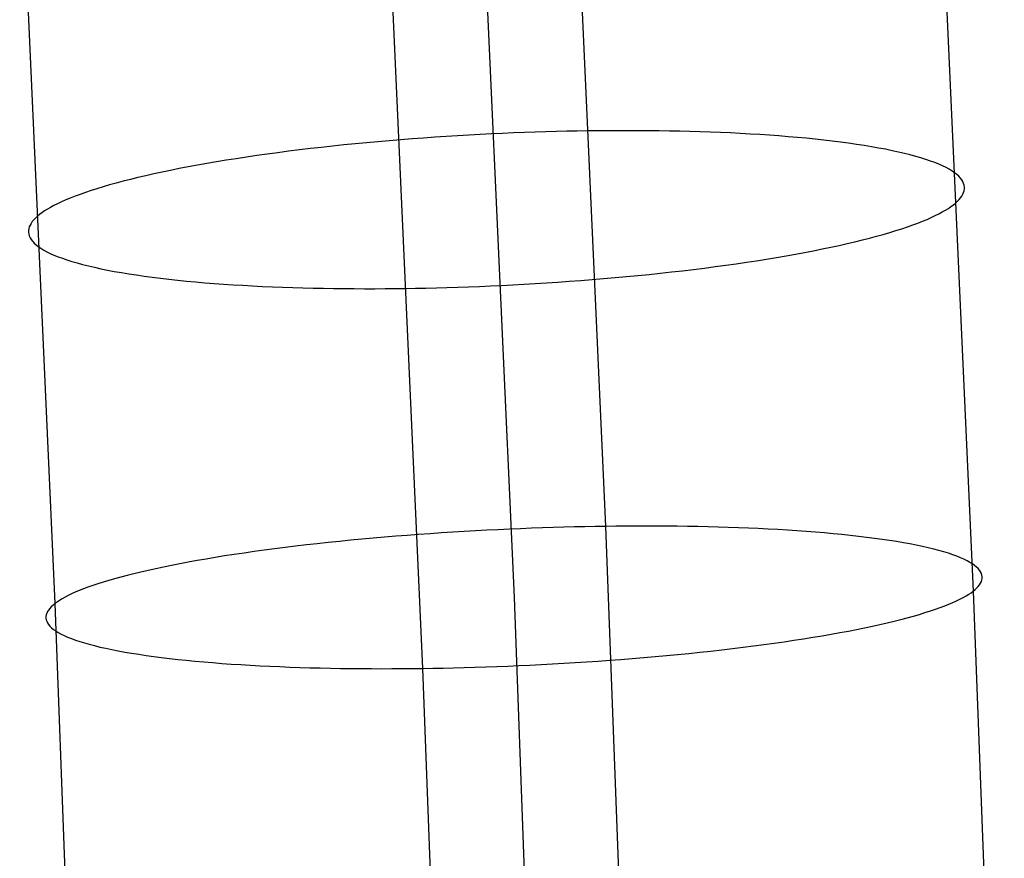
# Model space of a CAD drawing. Extents: x -37 to 483, y -973 to -253.
# Tile 166 of 197: x 407 to 434, y -452 to -429. Entities that reach past the tile are written whole.
import ezdxf

# ---------------------------------------------------------------- set-up
doc = ezdxf.new("R2010")
doc.units = 0
doc.layers.add('PREDEFINITO', color=7, linetype='CONTINUOUS')

msp = doc.modelspace()

# ---------------------------------------------------------------- linework, layer by layer
at = {"layer": 'PREDEFINITO'}
for p, q in [((422.386, -420.953, 71.918), (423.379, -442.784, 67.867)), ((432.556, -423.148, 85.404), (433.531, -444.572, 81.429)), ((407.205, -423.533, 80.731), (408.177, -444.916, 76.764)), ((419.881, -423.34, 83.068), (420.854, -444.744, 79.096)), ((417.376, -425.727, 94.217), (418.329, -446.704, 90.325)), ((420.227, -431.952, 69.652), (419.919, -431.967, 69.655)), ((420.533, -431.938, 69.655), (420.227, -431.952, 69.652)), ((420.837, -431.925, 69.664), (420.533, -431.938, 69.655)), ((421.138, -431.913, 69.679), (420.837, -431.925, 69.664)), ((421.437, -431.903, 69.701), (421.138, -431.913, 69.679)), ((421.733, -431.893, 69.728), (421.437, -431.903, 69.701)), ((422.025, -431.885, 69.761), (421.733, -431.893, 69.728)), ((422.314, -431.878, 69.8), (422.025, -431.885, 69.761)), ((422.6, -431.873, 69.843), (422.314, -431.878, 69.8)), ((422.882, -431.868, 69.893), (422.6, -431.873, 69.843)), ((423.162, -431.865, 69.947), (422.882, -431.868, 69.893)), ((423.444, -431.862, 70.008), (423.162, -431.865, 69.947)), ((423.727, -431.861, 70.074), (423.444, -431.862, 70.008)), ((424.01, -431.861, 70.147), (423.727, -431.861, 70.074)), ((424.294, -431.861, 70.227), (424.01, -431.861, 70.147)), ((424.578, -431.863, 70.313), (424.294, -431.861, 70.227)), ((424.862, -431.867, 70.405), (424.578, -431.863, 70.313)), ((425.146, -431.871, 70.504), (424.862, -431.867, 70.405)), ((425.429, -431.877, 70.609), (425.146, -431.871, 70.504)), ((425.711, -431.884, 70.722), (425.429, -431.877, 70.609)), ((425.992, -431.892, 70.841), (425.711, -431.884, 70.722)), ((426.272, -431.902, 70.966), (425.992, -431.892, 70.841)), ((426.55, -431.913, 71.099), (426.272, -431.902, 70.966)), ((426.826, -431.925, 71.238), (426.55, -431.913, 71.099)), ((427.1, -431.939, 71.384), (426.826, -431.925, 71.238)), ((427.371, -431.954, 71.537), (427.1, -431.939, 71.384)), ((427.639, -431.97, 71.696), (427.371, -431.954, 71.537)), ((416.466, -432.225, 70.152), (416.154, -432.256, 70.241)), ((416.779, -432.195, 70.071), (416.466, -432.225, 70.152)), ((417.094, -432.166, 69.997), (416.779, -432.195, 70.071)), ((417.409, -432.139, 69.93), (417.094, -432.166, 69.997)), ((417.724, -432.113, 69.871), (417.409, -432.139, 69.93)), ((418.04, -432.088, 69.819), (417.724, -432.113, 69.871)), ((418.355, -432.065, 69.774), (418.04, -432.088, 69.819)), ((418.67, -432.042, 69.737), (418.355, -432.065, 69.774)), ((418.984, -432.022, 69.706), (418.67, -432.042, 69.737)), ((419.297, -432.002, 69.682), (418.984, -432.022, 69.706)), ((419.609, -431.984, 69.666), (419.297, -432.002, 69.682)), ((419.919, -431.967, 69.655), (419.609, -431.984, 69.666)), ((427.903, -431.988, 71.863), (427.639, -431.97, 71.696)), ((428.165, -432.007, 72.035), (427.903, -431.988, 71.863)), ((428.422, -432.027, 72.214), (428.165, -432.007, 72.035)), ((428.675, -432.049, 72.4), (428.422, -432.027, 72.214)), ((428.924, -432.072, 72.591), (428.675, -432.049, 72.4)), ((429.168, -432.097, 72.789), (428.924, -432.072, 72.591)), ((429.407, -432.123, 72.993), (429.168, -432.097, 72.789)), ((429.641, -432.15, 73.203), (429.407, -432.123, 72.993)), ((429.869, -432.178, 73.418), (429.641, -432.15, 73.203)), ((430.092, -432.208, 73.639), (429.869, -432.178, 73.418)), ((430.308, -432.239, 73.866), (430.092, -432.208, 73.639)), ((414.33, -432.469, 70.924), (414.037, -432.509, 71.063)), ((414.627, -432.431, 70.792), (414.33, -432.469, 70.924)), ((414.927, -432.393, 70.668), (414.627, -432.431, 70.792)), ((415.23, -432.357, 70.55), (414.927, -432.393, 70.668)), ((415.536, -432.322, 70.44), (415.23, -432.357, 70.55)), ((415.844, -432.289, 70.336), (415.536, -432.322, 70.44)), ((416.154, -432.256, 70.241), (415.844, -432.289, 70.336)), ((430.518, -432.272, 74.097), (430.308, -432.239, 73.866)), ((430.721, -432.305, 74.333), (430.518, -432.272, 74.097)), ((430.918, -432.34, 74.574), (430.721, -432.305, 74.333)), ((431.108, -432.376, 74.82), (430.918, -432.34, 74.574)), ((431.29, -432.413, 75.069), (431.108, -432.376, 74.82)), ((431.465, -432.451, 75.323), (431.29, -432.413, 75.069)), ((431.632, -432.49, 75.58), (431.465, -432.451, 75.323)), ((431.792, -432.53, 75.841), (431.632, -432.49, 75.58)), ((412.372, -432.767, 72.034), (412.112, -432.813, 72.218)), ((412.637, -432.722, 71.857), (412.372, -432.767, 72.034)), ((412.907, -432.677, 71.685), (412.637, -432.722, 71.857)), ((413.183, -432.634, 71.52), (412.907, -432.677, 71.685)), ((413.463, -432.591, 71.361), (413.183, -432.634, 71.52)), ((413.748, -432.55, 71.209), (413.463, -432.591, 71.361)), ((414.037, -432.509, 71.063), (413.748, -432.55, 71.209)), ((431.944, -432.571, 76.105), (431.792, -432.53, 75.841)), ((432.088, -432.613, 76.371), (431.944, -432.571, 76.105)), ((432.224, -432.656, 76.64), (432.088, -432.613, 76.371)), ((432.352, -432.7, 76.912), (432.224, -432.656, 76.64)), ((432.471, -432.744, 77.186), (432.352, -432.7, 76.912)), ((432.583, -432.789, 77.461), (432.471, -432.744, 77.186)), ((411.135, -433.005, 73.006), (410.906, -433.055, 73.215)), ((411.369, -432.956, 72.801), (411.135, -433.005, 73.006)), ((411.611, -432.908, 72.601), (411.369, -432.956, 72.801)), ((411.858, -432.86, 72.407), (411.611, -432.908, 72.601)), ((412.112, -432.813, 72.218), (411.858, -432.86, 72.407)), ((432.686, -432.835, 77.738), (432.583, -432.789, 77.461)), ((432.781, -432.881, 78.015), (432.686, -432.835, 77.738)), ((432.867, -432.928, 78.294), (432.781, -432.881, 78.015)), ((432.946, -432.976, 78.573), (432.867, -432.928, 78.294)), ((433.016, -433.024, 78.853), (432.946, -432.976, 78.573)), ((433.078, -433.072, 79.133), (433.016, -433.024, 78.853)), ((409.871, -433.308, 74.325), (409.686, -433.36, 74.558)), ((410.063, -433.257, 74.096), (409.871, -433.308, 74.325)), ((410.263, -433.206, 73.87), (410.063, -433.257, 74.096)), ((410.471, -433.155, 73.648), (410.263, -433.206, 73.87)), ((410.685, -433.104, 73.43), (410.471, -433.155, 73.648)), ((410.906, -433.055, 73.215), (410.685, -433.104, 73.43)), ((433.131, -433.121, 79.412), (433.078, -433.072, 79.133)), ((433.177, -433.17, 79.691), (433.131, -433.121, 79.412)), ((433.215, -433.219, 79.969), (433.177, -433.17, 79.691)), ((433.245, -433.268, 80.246), (433.215, -433.219, 79.969)), ((433.267, -433.318, 80.522), (433.245, -433.268, 80.246)), ((433.281, -433.367, 80.797), (433.267, -433.318, 80.522)), ((409.021, -433.567, 75.515), (408.874, -433.619, 75.76)), ((409.176, -433.515, 75.272), (409.021, -433.567, 75.515)), ((409.338, -433.463, 75.032), (409.176, -433.515, 75.272)), ((409.508, -433.411, 74.794), (409.338, -433.463, 75.032)), ((409.686, -433.36, 74.558), (409.508, -433.411, 74.794)), ((433.245, -433.615, 82.139), (433.266, -433.566, 81.875)), ((433.266, -433.566, 81.875), (433.28, -433.517, 81.609)), ((433.28, -433.517, 81.609), (433.288, -433.467, 81.34)), ((433.288, -433.417, 81.069), (433.281, -433.367, 80.797)), ((433.288, -433.467, 81.34), (433.288, -433.417, 81.069)), ((408.362, -433.826, 76.751), (408.253, -433.877, 77.001)), ((408.478, -433.774, 76.502), (408.362, -433.826, 76.751)), ((408.603, -433.723, 76.253), (408.478, -433.774, 76.502)), ((408.734, -433.671, 76.006), (408.603, -433.723, 76.253)), ((408.874, -433.619, 75.76), (408.734, -433.671, 76.006)), ((432.983, -433.908, 83.663), (433.042, -433.859, 83.415)), ((433.042, -433.859, 83.415), (433.095, -433.811, 83.166)), ((433.095, -433.811, 83.166), (433.142, -433.763, 82.914)), ((433.142, -433.763, 82.914), (433.182, -433.714, 82.659)), ((433.182, -433.714, 82.659), (433.217, -433.665, 82.4)), ((433.217, -433.665, 82.4), (433.245, -433.615, 82.139)), ((407.817, -434.127, 78.252), (407.752, -434.176, 78.501)), ((407.89, -434.078, 78.003), (407.817, -434.127, 78.252)), ((407.97, -434.028, 77.753), (407.89, -434.078, 78.003)), ((408.057, -433.978, 77.502), (407.97, -434.028, 77.753)), ((408.151, -433.928, 77.252), (408.057, -433.978, 77.502)), ((408.253, -433.877, 77.001), (408.151, -433.928, 77.252)), ((432.584, -434.156, 84.912), (432.678, -434.105, 84.662)), ((432.678, -434.105, 84.662), (432.765, -434.055, 84.411)), ((432.765, -434.055, 84.411), (432.845, -434.006, 84.161)), ((432.845, -434.006, 84.161), (432.917, -433.956, 83.912)), ((432.917, -433.956, 83.912), (432.983, -433.908, 83.663)), ((407.552, -434.37, 79.505), (407.518, -434.419, 79.763)), ((407.593, -434.321, 79.25), (407.552, -434.37, 79.505)), ((407.64, -434.273, 78.998), (407.593, -434.321, 79.25)), ((407.693, -434.224, 78.749), (407.64, -434.273, 78.998)), ((407.752, -434.176, 78.501), (407.693, -434.224, 78.749)), ((432, -434.413, 86.158), (432.132, -434.361, 85.91)), ((432.132, -434.361, 85.91), (432.256, -434.309, 85.662)), ((432.256, -434.309, 85.662), (432.373, -434.258, 85.412)), ((432.373, -434.258, 85.412), (432.482, -434.207, 85.162)), ((432.482, -434.207, 85.162), (432.584, -434.156, 84.912)), ((407.447, -434.617, 80.824), (407.446, -434.667, 81.094)), ((407.446, -434.667, 81.094), (407.454, -434.716, 81.367)), ((407.454, -434.567, 80.555), (407.447, -434.617, 80.824)), ((407.469, -434.518, 80.289), (407.454, -434.567, 80.555)), ((407.49, -434.468, 80.025), (407.469, -434.518, 80.289)), ((407.518, -434.419, 79.763), (407.49, -434.468, 80.025)), ((431.049, -434.724, 87.606), (431.227, -434.672, 87.37)), ((431.227, -434.672, 87.37), (431.397, -434.62, 87.132)), ((431.397, -434.62, 87.132), (431.559, -434.568, 86.891)), ((431.559, -434.568, 86.891), (431.714, -434.516, 86.649)), ((431.714, -434.516, 86.649), (431.861, -434.464, 86.404)), ((431.861, -434.464, 86.404), (432, -434.413, 86.158)), ((407.454, -434.716, 81.367), (407.468, -434.766, 81.642)), ((407.468, -434.766, 81.642), (407.49, -434.815, 81.918)), ((407.49, -434.815, 81.918), (407.52, -434.865, 82.195)), ((407.52, -434.865, 82.195), (407.558, -434.914, 82.473)), ((407.558, -434.914, 82.473), (407.603, -434.963, 82.752)), ((430.05, -434.979, 88.734), (430.264, -434.929, 88.516)), ((430.264, -434.929, 88.516), (430.471, -434.878, 88.294)), ((430.471, -434.878, 88.294), (430.671, -434.827, 88.068)), ((430.671, -434.827, 88.068), (430.864, -434.776, 87.838)), ((430.864, -434.776, 87.838), (431.049, -434.724, 87.606)), ((407.603, -434.963, 82.752), (407.657, -435.012, 83.031)), ((407.657, -435.012, 83.031), (407.719, -435.06, 83.311)), ((407.719, -435.06, 83.311), (407.789, -435.108, 83.59)), ((407.789, -435.108, 83.59), (407.867, -435.155, 83.87)), ((407.867, -435.155, 83.87), (407.954, -435.202, 84.149)), ((407.954, -435.202, 84.149), (408.049, -435.249, 84.426)), ((428.876, -435.223, 89.757), (429.124, -435.176, 89.562)), ((429.124, -435.176, 89.562), (429.365, -435.127, 89.363)), ((429.365, -435.127, 89.363), (429.6, -435.079, 89.158)), ((429.6, -435.079, 89.158), (429.828, -435.029, 88.948)), ((429.828, -435.029, 88.948), (430.05, -434.979, 88.734)), ((408.049, -435.249, 84.426), (408.152, -435.295, 84.703)), ((408.152, -435.295, 84.703), (408.263, -435.34, 84.978)), ((408.263, -435.34, 84.978), (408.383, -435.384, 85.252)), ((408.383, -435.384, 85.252), (408.511, -435.428, 85.523)), ((408.511, -435.428, 85.523), (408.647, -435.471, 85.793)), ((408.647, -435.471, 85.793), (408.791, -435.513, 86.059)), ((426.987, -435.534, 90.955), (427.272, -435.492, 90.803)), ((427.272, -435.492, 90.803), (427.552, -435.45, 90.644)), ((427.552, -435.45, 90.644), (427.828, -435.406, 90.479)), ((427.828, -435.406, 90.479), (428.098, -435.362, 90.307)), ((428.098, -435.362, 90.307), (428.363, -435.316, 90.13)), ((428.363, -435.316, 90.13), (428.623, -435.27, 89.946)), ((428.623, -435.27, 89.946), (428.876, -435.223, 89.757)), ((408.791, -435.513, 86.059), (408.943, -435.554, 86.323)), ((408.943, -435.554, 86.323), (409.102, -435.594, 86.584)), ((409.102, -435.594, 86.584), (409.27, -435.633, 86.841)), ((409.27, -435.633, 86.841), (409.445, -435.671, 87.095)), ((409.445, -435.671, 87.095), (409.627, -435.708, 87.344)), ((409.627, -435.708, 87.344), (409.817, -435.744, 87.59)), ((409.817, -435.744, 87.59), (410.013, -435.779, 87.831)), ((424.891, -435.795, 91.827), (425.199, -435.761, 91.724)), ((425.199, -435.761, 91.724), (425.504, -435.726, 91.614)), ((425.504, -435.726, 91.614), (425.808, -435.69, 91.496)), ((425.808, -435.69, 91.496), (426.108, -435.653, 91.371)), ((426.108, -435.653, 91.371), (426.404, -435.614, 91.24)), ((426.404, -435.614, 91.24), (426.697, -435.575, 91.101)), ((426.697, -435.575, 91.101), (426.987, -435.534, 90.955)), ((410.013, -435.779, 87.831), (410.217, -435.812, 88.067)), ((410.217, -435.812, 88.067), (410.427, -435.844, 88.298)), ((410.427, -435.844, 88.298), (410.643, -435.876, 88.524)), ((410.643, -435.876, 88.524), (410.865, -435.905, 88.745)), ((410.865, -435.905, 88.745), (411.094, -435.934, 88.961)), ((411.094, -435.934, 88.961), (411.327, -435.961, 89.171)), ((411.327, -435.961, 89.171), (411.566, -435.987, 89.375)), ((411.566, -435.987, 89.375), (411.811, -436.011, 89.572)), ((411.811, -436.011, 89.572), (412.059, -436.035, 89.764)), ((412.059, -436.035, 89.764), (412.313, -436.057, 89.95)), ((422.065, -436.041, 92.427), (422.38, -436.019, 92.389)), ((422.38, -436.019, 92.389), (422.695, -435.996, 92.345)), ((422.695, -435.996, 92.345), (423.011, -435.971, 92.293)), ((423.011, -435.971, 92.293), (423.326, -435.945, 92.233)), ((423.326, -435.945, 92.233), (423.641, -435.918, 92.167)), ((423.641, -435.918, 92.167), (423.955, -435.889, 92.093)), ((423.955, -435.889, 92.093), (424.269, -435.859, 92.012)), ((424.269, -435.859, 92.012), (424.581, -435.828, 91.923)), ((424.581, -435.828, 91.923), (424.891, -435.795, 91.827)), ((412.313, -436.057, 89.95), (412.57, -436.077, 90.129)), ((412.57, -436.077, 90.129), (412.831, -436.096, 90.301)), ((412.831, -436.096, 90.301), (413.096, -436.114, 90.467)), ((413.096, -436.114, 90.467), (413.364, -436.13, 90.627)), ((413.364, -436.13, 90.627), (413.635, -436.145, 90.78)), ((413.635, -436.145, 90.78), (413.909, -436.159, 90.926)), ((413.909, -436.159, 90.926), (414.185, -436.171, 91.065)), ((414.185, -436.171, 91.065), (414.463, -436.182, 91.197)), ((414.463, -436.182, 91.197), (414.742, -436.191, 91.323)), ((414.742, -436.191, 91.323), (415.023, -436.2, 91.442)), ((415.023, -436.2, 91.442), (415.306, -436.207, 91.554)), ((415.306, -436.207, 91.554), (415.589, -436.212, 91.66)), ((415.589, -436.212, 91.66), (415.873, -436.217, 91.759)), ((415.873, -436.217, 91.759), (416.157, -436.22, 91.851)), ((416.157, -436.22, 91.851), (416.441, -436.222, 91.937)), ((416.441, -436.222, 91.937), (416.724, -436.223, 92.016)), ((416.724, -436.223, 92.016), (417.008, -436.223, 92.089)), ((417.008, -436.223, 92.089), (417.291, -436.221, 92.156)), ((417.291, -436.221, 92.156), (417.572, -436.219, 92.217)), ((417.572, -436.219, 92.217), (417.853, -436.216, 92.271)), ((417.853, -436.216, 92.271), (418.135, -436.211, 92.32)), ((418.135, -436.211, 92.32), (418.421, -436.205, 92.364)), ((418.421, -436.205, 92.364), (418.71, -436.198, 92.403)), ((418.71, -436.198, 92.403), (419.002, -436.19, 92.436)), ((419.002, -436.19, 92.436), (419.298, -436.181, 92.463)), ((419.298, -436.181, 92.463), (419.596, -436.171, 92.485)), ((419.596, -436.171, 92.485), (419.898, -436.159, 92.5)), ((419.898, -436.159, 92.5), (420.201, -436.146, 92.509)), ((420.201, -436.146, 92.509), (420.508, -436.132, 92.512)), ((420.508, -436.132, 92.512), (420.816, -436.116, 92.509)), ((420.816, -436.116, 92.509), (421.126, -436.1, 92.498)), ((421.126, -436.1, 92.498), (421.438, -436.081, 92.482)), ((421.438, -436.081, 92.482), (421.751, -436.062, 92.458)), ((421.751, -436.062, 92.458), (422.065, -436.041, 92.427)), ((421.635, -442.825, 67.655), (421.334, -442.836, 67.639)), ((421.934, -442.816, 67.676), (421.635, -442.825, 67.655)), ((422.23, -442.807, 67.703), (421.934, -442.816, 67.676)), ((422.522, -442.8, 67.736), (422.23, -442.807, 67.703)), ((422.811, -442.793, 67.774), (422.522, -442.8, 67.736)), ((423.097, -442.788, 67.818), (422.811, -442.793, 67.774)), ((423.379, -442.784, 67.867), (423.097, -442.788, 67.818)), ((423.66, -442.78, 67.922), (423.379, -442.784, 67.867)), ((423.379, -442.784, 67.867), (424.252, -466.102, 64.212)), ((423.941, -442.778, 67.982), (423.66, -442.78, 67.922)), ((424.224, -442.777, 68.049), (423.941, -442.778, 67.982)), ((424.508, -442.776, 68.122), (424.224, -442.777, 68.049)), ((424.792, -442.777, 68.202), (424.508, -442.776, 68.122)), ((425.076, -442.779, 68.288), (424.792, -442.777, 68.202)), ((425.36, -442.781, 68.38), (425.076, -442.779, 68.288)), ((425.643, -442.785, 68.479), (425.36, -442.781, 68.38)), ((425.926, -442.79, 68.585), (425.643, -442.785, 68.479)), ((426.209, -442.796, 68.697), (425.926, -442.79, 68.585)), ((426.49, -442.804, 68.817), (426.209, -442.796, 68.697)), ((426.769, -442.812, 68.943), (426.49, -442.804, 68.817)), ((427.047, -442.822, 69.075), (426.769, -442.812, 68.943)), ((427.323, -442.833, 69.215), (427.047, -442.822, 69.075)), ((427.597, -442.845, 69.361), (427.323, -442.833, 69.215)), ((417.274, -443.082, 68.05), (416.961, -443.109, 68.132)), ((417.589, -443.056, 67.976), (417.274, -443.082, 68.05)), ((417.904, -443.031, 67.909), (417.589, -443.056, 67.976)), ((418.22, -443.007, 67.849), (417.904, -443.031, 67.909)), ((418.535, -442.985, 67.797), (418.22, -443.007, 67.849)), ((418.851, -442.964, 67.752), (418.535, -442.985, 67.797)), ((419.166, -442.943, 67.714), (418.851, -442.964, 67.752)), ((419.48, -442.925, 67.683), (419.166, -442.943, 67.714)), ((419.793, -442.907, 67.659), (419.48, -442.925, 67.683)), ((420.105, -442.89, 67.642), (419.793, -442.907, 67.659)), ((420.415, -442.875, 67.631), (420.105, -442.89, 67.642)), ((420.724, -442.861, 67.628), (420.415, -442.875, 67.631)), ((421.03, -442.848, 67.63), (420.724, -442.861, 67.628)), ((421.334, -442.836, 67.639), (421.03, -442.848, 67.63)), ((427.868, -442.858, 69.514), (427.597, -442.845, 69.361)), ((428.136, -442.873, 69.674), (427.868, -442.858, 69.514)), ((428.401, -442.888, 69.841), (428.136, -442.873, 69.674)), ((428.662, -442.905, 70.014), (428.401, -442.888, 69.841)), ((428.919, -442.924, 70.193), (428.662, -442.905, 70.014)), ((429.172, -442.943, 70.379), (428.919, -442.924, 70.193)), ((429.421, -442.964, 70.571), (429.172, -442.943, 70.379)), ((429.665, -442.986, 70.77), (429.421, -442.964, 70.571)), ((429.904, -443.009, 70.974), (429.665, -442.986, 70.77)), ((430.138, -443.033, 71.184), (429.904, -443.009, 70.974)), ((430.366, -443.059, 71.4), (430.138, -443.033, 71.184)), ((430.588, -443.086, 71.622), (430.366, -443.059, 71.4)), ((430.804, -443.114, 71.849), (430.588, -443.086, 71.622)), ((414.531, -443.367, 69.048), (414.241, -443.403, 69.194)), ((414.824, -443.331, 68.908), (414.531, -443.367, 69.048)), ((415.121, -443.296, 68.776), (414.824, -443.331, 68.908)), ((415.421, -443.262, 68.65), (415.121, -443.296, 68.776)), ((415.725, -443.229, 68.532), (415.421, -443.262, 68.65)), ((416.03, -443.198, 68.421), (415.725, -443.229, 68.532)), ((416.339, -443.167, 68.317), (416.03, -443.198, 68.421)), ((416.649, -443.137, 68.221), (416.339, -443.167, 68.317)), ((416.961, -443.109, 68.132), (416.649, -443.137, 68.221)), ((431.014, -443.143, 72.081), (430.804, -443.114, 71.849)), ((431.217, -443.173, 72.318), (431.014, -443.143, 72.081)), ((431.414, -443.204, 72.559), (431.217, -443.173, 72.318)), ((431.603, -443.236, 72.806), (431.414, -443.204, 72.559)), ((431.785, -443.269, 73.056), (431.603, -443.236, 72.806)), ((431.96, -443.304, 73.31), (431.785, -443.269, 73.056)), ((432.127, -443.339, 73.568), (431.96, -443.304, 73.31)), ((432.287, -443.375, 73.83), (432.127, -443.339, 73.568)), ((432.439, -443.412, 74.094), (432.287, -443.375, 73.83)), ((412.604, -443.642, 70.208), (412.35, -443.685, 70.398)), ((412.864, -443.6, 70.023), (412.604, -443.642, 70.208)), ((413.129, -443.559, 69.845), (412.864, -443.6, 70.023)), ((413.4, -443.519, 69.673), (413.129, -443.559, 69.845)), ((413.676, -443.48, 69.507), (413.4, -443.519, 69.673)), ((413.956, -443.441, 69.347), (413.676, -443.48, 69.507)), ((414.241, -443.403, 69.194), (413.956, -443.441, 69.347)), ((432.583, -443.449, 74.362), (432.439, -443.412, 74.094)), ((432.718, -443.488, 74.632), (432.583, -443.449, 74.362)), ((432.846, -443.527, 74.904), (432.718, -443.488, 74.632)), ((432.965, -443.567, 75.178), (432.846, -443.527, 74.904)), ((433.077, -443.608, 75.455), (432.965, -443.567, 75.178)), ((433.18, -443.649, 75.732), (433.077, -443.608, 75.455)), ((433.274, -443.691, 76.011), (433.18, -443.649, 75.732)), ((411.175, -443.905, 71.424), (410.961, -443.951, 71.644)), ((411.397, -443.86, 71.21), (411.175, -443.905, 71.424)), ((411.625, -443.816, 70.999), (411.397, -443.86, 71.21)), ((411.86, -443.771, 70.794), (411.625, -443.816, 70.999)), ((412.102, -443.728, 70.593), (411.86, -443.771, 70.794)), ((412.35, -443.685, 70.398), (412.102, -443.728, 70.593)), ((433.361, -443.733, 76.29), (433.274, -443.691, 76.011)), ((433.439, -443.776, 76.571), (433.361, -443.733, 76.29)), ((433.508, -443.819, 76.851), (433.439, -443.776, 76.571)), ((433.57, -443.862, 77.132), (433.508, -443.819, 76.851)), ((433.624, -443.906, 77.412), (433.57, -443.862, 77.132)), ((433.669, -443.95, 77.692), (433.624, -443.906, 77.412)), ((409.997, -444.183, 72.794), (409.827, -444.229, 73.033)), ((410.175, -444.136, 72.558), (409.997, -444.183, 72.794)), ((410.36, -444.089, 72.324), (410.175, -444.136, 72.558)), ((410.553, -444.043, 72.094), (410.36, -444.089, 72.324)), ((410.753, -443.997, 71.867), (410.553, -444.043, 72.094)), ((410.961, -443.951, 71.644), (410.753, -443.997, 71.867)), ((433.707, -443.994, 77.971), (433.669, -443.95, 77.692)), ((433.736, -444.039, 78.249), (433.707, -443.994, 77.971)), ((433.758, -444.084, 78.526), (433.736, -444.039, 78.249)), ((433.772, -444.128, 78.801), (433.758, -444.084, 78.526)), ((433.779, -444.173, 79.075), (433.772, -444.128, 78.801)), ((433.779, -444.218, 79.347), (433.779, -444.173, 79.075)), ((409.09, -444.464, 74.259), (408.965, -444.51, 74.509)), ((409.222, -444.417, 74.011), (409.09, -444.464, 74.259)), ((409.361, -444.37, 73.764), (409.222, -444.417, 74.011)), ((409.509, -444.323, 73.518), (409.361, -444.37, 73.764)), ((409.664, -444.276, 73.275), (409.509, -444.323, 73.518)), ((409.827, -444.229, 73.033), (409.664, -444.276, 73.275)), ((433.631, -444.484, 80.926), (433.672, -444.44, 80.67)), ((433.672, -444.44, 80.67), (433.706, -444.396, 80.41)), ((433.706, -444.396, 80.41), (433.735, -444.352, 80.148)), ((433.735, -444.352, 80.148), (433.756, -444.307, 79.884)), ((433.756, -444.307, 79.884), (433.771, -444.263, 79.616)), ((433.771, -444.263, 79.616), (433.779, -444.218, 79.347)), ((408.543, -444.694, 75.513), (408.456, -444.739, 75.764)), ((408.637, -444.649, 75.261), (408.543, -444.694, 75.513)), ((408.739, -444.603, 75.01), (408.637, -444.649, 75.261)), ((408.848, -444.557, 74.759), (408.739, -444.603, 75.01)), ((408.965, -444.51, 74.509), (408.848, -444.557, 74.759)), ((433.253, -444.749, 82.428), (433.333, -444.704, 82.177)), ((433.333, -444.704, 82.177), (433.406, -444.659, 81.927)), ((433.406, -444.659, 81.927), (433.472, -444.615, 81.678)), ((433.472, -444.615, 81.678), (433.531, -444.572, 81.429)), ((433.531, -444.572, 81.429), (433.584, -444.528, 81.179)), ((433.531, -444.572, 81.429), (434.389, -467.539, 77.829)), ((433.584, -444.528, 81.179), (433.631, -444.484, 80.926)), ((408.077, -445.003, 77.266), (408.037, -445.047, 77.523)), ((408.125, -444.96, 77.013), (408.077, -445.003, 77.266)), ((408.177, -444.916, 76.764), (408.125, -444.96, 77.013)), ((408.237, -444.873, 76.515), (408.177, -444.916, 76.764)), ((408.177, -444.916, 76.764), (409.037, -467.849, 73.169)), ((408.303, -444.829, 76.265), (408.237, -444.873, 76.515)), ((408.376, -444.784, 76.015), (408.303, -444.829, 76.265)), ((408.456, -444.739, 75.764), (408.376, -444.784, 76.015)), ((420.854, -444.744, 79.096), (421.713, -467.694, 75.499)), ((432.618, -445.024, 83.933), (432.743, -444.978, 83.683)), ((432.743, -444.978, 83.683), (432.86, -444.931, 83.433)), ((432.86, -444.931, 83.433), (432.969, -444.885, 83.182)), ((432.969, -444.885, 83.182), (433.071, -444.839, 82.931)), ((433.071, -444.839, 82.931), (433.165, -444.794, 82.68)), ((433.165, -444.794, 82.68), (433.253, -444.749, 82.428)), ((407.93, -445.27, 78.846), (407.929, -445.315, 79.117)), ((407.937, -445.225, 78.576), (407.93, -445.27, 78.846)), ((407.952, -445.181, 78.309), (407.937, -445.225, 78.576)), ((407.974, -445.136, 78.044), (407.952, -445.181, 78.309)), ((408.002, -445.092, 77.782), (407.974, -445.136, 78.044)), ((408.037, -445.047, 77.523), (408.002, -445.092, 77.782)), ((431.711, -445.305, 85.398), (431.882, -445.258, 85.159)), ((431.882, -445.258, 85.159), (432.044, -445.212, 84.918)), ((432.044, -445.212, 84.918), (432.199, -445.165, 84.674)), ((432.199, -445.165, 84.674), (432.347, -445.118, 84.429)), ((432.347, -445.118, 84.429), (432.486, -445.071, 84.181)), ((432.486, -445.071, 84.181), (432.618, -445.024, 83.933)), ((407.929, -445.315, 79.117), (407.936, -445.36, 79.391)), ((407.936, -445.36, 79.391), (407.95, -445.404, 79.666)), ((407.95, -445.404, 79.666), (407.972, -445.449, 79.943)), ((407.972, -445.449, 79.943), (408.002, -445.493, 80.221)), ((408.002, -445.493, 80.221), (408.039, -445.538, 80.5)), ((408.039, -445.538, 80.5), (408.085, -445.582, 80.78)), ((430.533, -445.583, 86.768), (430.748, -445.537, 86.549)), ((430.748, -445.537, 86.549), (430.955, -445.491, 86.326)), ((430.955, -445.491, 86.326), (431.155, -445.445, 86.099)), ((431.155, -445.445, 86.099), (431.348, -445.399, 85.868)), ((431.348, -445.399, 85.868), (431.534, -445.352, 85.635)), ((431.534, -445.352, 85.635), (431.711, -445.305, 85.398)), ((408.085, -445.582, 80.78), (408.138, -445.626, 81.061)), ((408.138, -445.626, 81.061), (408.2, -445.669, 81.341)), ((408.2, -445.669, 81.341), (408.27, -445.712, 81.622)), ((408.27, -445.712, 81.622), (408.348, -445.755, 81.902)), ((408.348, -445.755, 81.902), (408.434, -445.797, 82.182)), ((408.434, -445.797, 82.182), (408.529, -445.839, 82.46)), ((429.104, -445.846, 87.985), (429.358, -445.803, 87.795)), ((429.358, -445.803, 87.795), (429.606, -445.76, 87.599)), ((429.606, -445.76, 87.599), (429.848, -445.717, 87.399)), ((429.848, -445.717, 87.399), (430.083, -445.672, 87.193)), ((430.083, -445.672, 87.193), (430.311, -445.628, 86.983)), ((430.311, -445.628, 86.983), (430.533, -445.583, 86.768)), ((408.529, -445.839, 82.46), (408.632, -445.88, 82.738)), ((408.632, -445.88, 82.738), (408.743, -445.921, 83.014)), ((408.743, -445.921, 83.014), (408.862, -445.961, 83.288)), ((408.862, -445.961, 83.288), (408.99, -446, 83.561)), ((408.99, -446, 83.561), (409.126, -446.039, 83.831)), ((409.126, -446.039, 83.831), (409.269, -446.076, 84.098)), ((409.269, -446.076, 84.098), (409.421, -446.113, 84.363)), ((427.177, -446.121, 89.145), (427.467, -446.085, 88.998)), ((427.467, -446.085, 88.998), (427.752, -446.047, 88.845)), ((427.752, -446.047, 88.845), (428.033, -446.008, 88.686)), ((428.033, -446.008, 88.686), (428.308, -445.969, 88.52)), ((428.308, -445.969, 88.52), (428.579, -445.928, 88.347)), ((428.579, -445.928, 88.347), (428.845, -445.887, 88.169)), ((428.845, -445.887, 88.169), (429.104, -445.846, 87.985)), ((409.421, -446.113, 84.363), (409.581, -446.149, 84.624)), ((409.581, -446.149, 84.624), (409.748, -446.184, 84.882)), ((409.748, -446.184, 84.882), (409.923, -446.219, 85.136)), ((409.923, -446.219, 85.136), (410.105, -446.252, 85.387)), ((410.105, -446.252, 85.387), (410.295, -446.284, 85.633)), ((410.295, -446.284, 85.633), (410.491, -446.315, 85.875)), ((410.491, -446.315, 85.875), (410.694, -446.345, 86.112)), ((410.694, -446.345, 86.112), (410.904, -446.374, 86.344)), ((424.747, -446.379, 90.06), (425.059, -446.35, 89.971)), ((425.059, -446.35, 89.971), (425.369, -446.321, 89.875)), ((425.369, -446.321, 89.875), (425.678, -446.29, 89.771)), ((425.678, -446.29, 89.771), (425.984, -446.259, 89.66)), ((425.984, -446.259, 89.66), (426.287, -446.226, 89.542)), ((426.287, -446.226, 89.542), (426.587, -446.192, 89.417)), ((426.587, -446.192, 89.417), (426.884, -446.157, 89.284)), ((426.884, -446.157, 89.284), (427.177, -446.121, 89.145)), ((410.904, -446.374, 86.344), (411.12, -446.402, 86.57)), ((411.12, -446.402, 86.57), (411.342, -446.429, 86.792)), ((411.342, -446.429, 86.792), (411.57, -446.455, 87.008)), ((411.57, -446.455, 87.008), (411.804, -446.479, 87.218)), ((411.804, -446.479, 87.218), (412.043, -446.502, 87.423)), ((412.043, -446.502, 87.423), (412.287, -446.524, 87.621)), ((412.287, -446.524, 87.621), (412.536, -446.545, 87.813)), ((412.536, -446.545, 87.813), (412.789, -446.564, 87.999)), ((412.789, -446.564, 87.999), (413.046, -446.583, 88.179)), ((413.046, -446.583, 88.179), (413.308, -446.6, 88.352)), ((413.308, -446.6, 88.352), (413.572, -446.615, 88.518)), ((413.572, -446.615, 88.518), (413.84, -446.63, 88.678)), ((413.84, -446.63, 88.678), (414.111, -446.643, 88.831)), ((420.678, -446.64, 90.562), (420.985, -446.627, 90.565)), ((420.985, -446.627, 90.565), (421.293, -446.613, 90.561)), ((421.293, -446.613, 90.561), (421.603, -446.598, 90.551)), ((421.603, -446.598, 90.551), (421.915, -446.581, 90.534)), ((421.915, -446.581, 90.534), (422.228, -446.563, 90.51)), ((422.228, -446.563, 90.51), (422.542, -446.544, 90.479)), ((422.542, -446.544, 90.479), (422.857, -446.524, 90.441)), ((422.857, -446.524, 90.441), (423.173, -446.503, 90.395)), ((423.173, -446.503, 90.395), (423.489, -446.481, 90.343)), ((423.489, -446.481, 90.343), (423.804, -446.457, 90.283)), ((423.804, -446.457, 90.283), (424.119, -446.432, 90.216)), ((424.119, -446.432, 90.216), (424.434, -446.406, 90.142)), ((424.434, -446.406, 90.142), (424.747, -446.379, 90.06)), ((414.111, -446.643, 88.831), (414.385, -446.655, 88.977)), ((414.385, -446.655, 88.977), (414.661, -446.666, 89.117)), ((414.661, -446.666, 89.117), (414.939, -446.676, 89.25)), ((414.939, -446.676, 89.25), (415.218, -446.684, 89.376)), ((415.218, -446.684, 89.376), (415.5, -446.692, 89.495)), ((415.5, -446.692, 89.495), (415.782, -446.698, 89.607)), ((415.782, -446.698, 89.607), (416.065, -446.703, 89.713)), ((416.065, -446.703, 89.713), (416.349, -446.707, 89.812)), ((416.349, -446.707, 89.812), (416.633, -446.709, 89.905)), ((416.633, -446.709, 89.905), (416.917, -446.711, 89.991)), ((416.917, -446.711, 89.991), (417.201, -446.712, 90.07)), ((417.201, -446.712, 90.07), (417.484, -446.711, 90.143)), ((417.484, -446.711, 90.143), (417.767, -446.71, 90.21)), ((417.767, -446.71, 90.21), (418.049, -446.707, 90.271)), ((418.049, -446.707, 90.271), (418.329, -446.704, 90.325)), ((418.329, -446.704, 90.325), (418.611, -446.7, 90.374)), ((418.329, -446.704, 90.325), (419.174, -469.285, 86.786)), ((418.611, -446.7, 90.374), (418.897, -446.695, 90.418)), ((418.897, -446.695, 90.418), (419.186, -446.688, 90.456)), ((419.186, -446.688, 90.456), (419.479, -446.681, 90.489)), ((419.479, -446.681, 90.489), (419.774, -446.672, 90.516)), ((419.774, -446.672, 90.516), (420.073, -446.663, 90.538)), ((420.073, -446.663, 90.538), (420.374, -446.652, 90.553)), ((420.374, -446.652, 90.553), (420.678, -446.64, 90.562))]:
    msp.add_line(p, q, dxfattribs=at)

doc.saveas('drawing.dxf')
